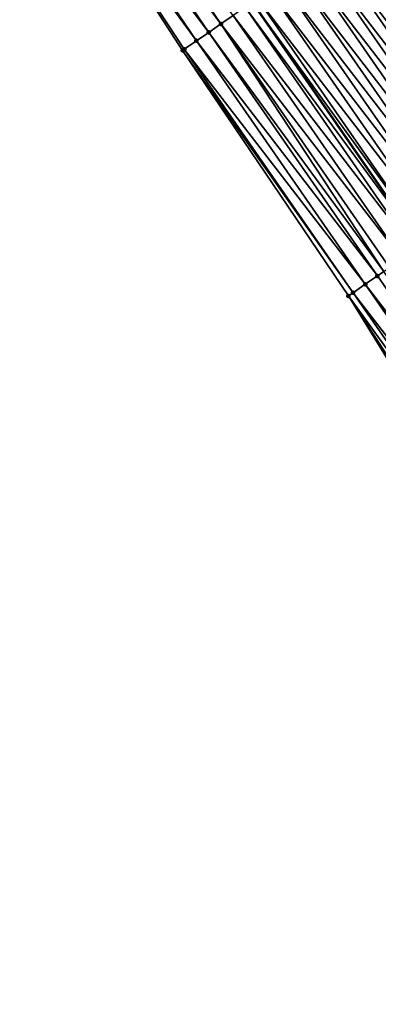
# Model space of a CAD drawing. Header units: feet. Extents: x 2007189 to 2022806, y 818621 to 837694.
# Tile 41 of 256: x 2014088 to 2014112, y 821675 to 821742. Entities that reach past the tile are written whole.
import ezdxf

# ---------------------------------------------------------------- set-up
doc = ezdxf.new("R2010")
doc.units = ezdxf.units.FT
doc.header["$MEASUREMENT"] = 0
for name, color, linetype, lineweight in [('EP_Travel Lane', 172, 'Continuous', 53), ('Road Shots', 141, 'Continuous', 100), ('Road X-Section', 40, 'Continuous', 13)]:
    doc.layers.add(name, color=color, linetype=linetype, lineweight=lineweight)
doc.layers.add('I-77-MM17-21_SB-Surface-Border', color=7, linetype='Continuous')
doc.layers.add('I-77-MM17-21_SB-Surface-TIN', color=7, linetype='Continuous')

msp = doc.modelspace()

# ---------------------------------------------------------------- linework, layer by layer
at = {"layer": 'EP_Travel Lane'}
msp.add_polyline3d([(2014103.967759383, 821742.8905130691, 273.0482070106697), (2014115.35744115, 821726.4518328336, 272.8362123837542), (2014126.747178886, 821710.0130718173, 272.6334421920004), (2014138.112633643, 821693.5743221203, 272.4467192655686), (2014149.481169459, 821677.1208696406, 272.2454380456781), (2014160.943980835, 821660.6373815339, 272.049249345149), (2014172.491307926, 821644.3088615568, 271.8410626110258), (2014184.038669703, 821627.9802925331, 271.6387938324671), (2014195.609418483, 821611.6234153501, 271.4466981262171), (2014207.159632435, 821595.2969301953, 271.2505455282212), (2014218.745741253, 821578.8553369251, 271.0737255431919), (2014230.172752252, 821562.4380685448, 270.881073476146)], dxfattribs=at)
at = {"layer": 'I-77-MM17-21_SB-Surface-Border', "color": 3, "linetype": 'Continuous', "lineweight": -3}
msp.add_polyline3d([(2014212.196631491, 821574.1095109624, 271.3089148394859), (2014200.349238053, 821590.4759233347, 271.4998703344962), (2014188.534663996, 821606.6152971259, 271.7034358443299), (2014177.381174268, 821623.3031581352, 271.8789807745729), (2014165.894532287, 821639.6743001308, 272.0859169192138), (2014154.133084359, 821655.8525515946, 272.2889714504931), (2014142.700344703, 821672.4330558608, 272.4744079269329), (2014132.283719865, 821689.54464864, 272.6389486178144), (2014120.968707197, 821706.0069254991, 272.8250562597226), (2014110.46914879, 821723.0628803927, 272.9949877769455), (2014099.279931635, 821739.6403295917, 273.2166061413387), (2014088.284286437, 821756.5974033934, 273.421845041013)], dxfattribs=at)
at = {"layer": 'I-77-MM17-21_SB-Surface-TIN', "color": 128, "linetype": 'Continuous', "lineweight": -3}
for points in [[(2014101.858656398, 821741.4281741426, 273.1276161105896), (2014090.530341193, 821758.1121007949, 273.3408138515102), (2014089.701246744, 821757.5529921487, 273.3693297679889)], [(2014101.858656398, 821741.4281741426, 273.1276161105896), (2014102.680455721, 821741.9979512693, 273.0977911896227), (2014090.530341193, 821758.1121007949, 273.3408138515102)], [(2014101.036850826, 821740.858406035, 273.1564105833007), (2014089.701246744, 821757.5529921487, 273.3693297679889), (2014088.872165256, 821756.9938642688, 273.4001182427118)], [(2014101.036850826, 821740.858406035, 273.1564105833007), (2014101.858656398, 821741.4281741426, 273.1276161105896), (2014089.701246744, 821757.5529921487, 273.3693297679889)], [(2014100.215041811, 821740.2886428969, 273.1846372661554), (2014088.872165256, 821756.9938642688, 273.4001182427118), (2014088.284286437, 821756.5974033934, 273.421845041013)], [(2014100.215041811, 821740.2886428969, 273.1846372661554), (2014101.036850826, 821740.858406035, 273.1564105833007), (2014088.872165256, 821756.9938642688, 273.4001182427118)], [(2014099.279931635, 821739.6403295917, 273.2166061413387), (2014099.393232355, 821739.718880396, 273.2127911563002), (2014088.284286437, 821756.5974033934, 273.421845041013)], [(2014099.393232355, 821739.718880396, 273.2127911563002), (2014100.215041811, 821740.2886428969, 273.1846372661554), (2014088.284286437, 821756.5974033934, 273.421845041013)], [(2014123.931638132, 821732.396728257, 272.5128499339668), (2014112.542024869, 821748.8353095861, 272.7361449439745), (2014111.720233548, 821748.2655209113, 272.76728929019)], [(2014123.109850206, 821731.8269346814, 272.5445543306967), (2014111.720233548, 821748.2655209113, 272.76728929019), (2014110.898447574, 821747.695724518, 272.7993154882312)], [(2014123.109850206, 821731.8269346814, 272.5445543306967), (2014123.931638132, 821732.396728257, 272.5128499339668), (2014111.720233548, 821748.2655209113, 272.76728929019)], [(2014122.288064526, 821731.2571378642, 272.5766290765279), (2014110.898447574, 821747.695724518, 272.7993154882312), (2014110.076668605, 821747.1259180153, 272.8324967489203)], [(2014122.288064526, 821731.2571378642, 272.5766290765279), (2014123.109850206, 821731.8269346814, 272.5445543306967), (2014110.898447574, 821747.695724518, 272.7993154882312)], [(2014121.466285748, 821730.6873310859, 272.6098419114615), (2014110.076668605, 821747.1259180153, 272.8324967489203), (2014109.25488264, 821746.5561216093, 272.86452438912)], [(2014121.466285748, 821730.6873310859, 272.6098419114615), (2014122.288064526, 821731.2571378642, 272.5766290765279), (2014110.076668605, 821747.1259180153, 272.8324967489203)], [(2014120.644504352, 821730.117528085, 272.6426231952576), (2014109.25488264, 821746.5561216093, 272.86452438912), (2014108.433079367, 821745.9863501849, 272.8936978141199)], [(2014120.644504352, 821730.117528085, 272.6426231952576), (2014121.466285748, 821730.6873310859, 272.6098419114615), (2014109.25488264, 821746.5561216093, 272.86452438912)], [(2014119.000914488, 821728.9779611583, 272.7037212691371), (2014107.611268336, 821745.4165899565, 272.9215920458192), (2014106.789462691, 821744.8468219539, 272.9503745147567)], [(2014119.822717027, 821729.5477336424, 272.6744266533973), (2014108.433079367, 821745.9863501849, 272.8936978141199), (2014107.611268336, 821745.4165899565, 272.9215920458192)], [(2014119.000914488, 821728.9779611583, 272.7037212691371), (2014119.822717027, 821729.5477336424, 272.6744266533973), (2014107.611268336, 821745.4165899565, 272.9215920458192)], [(2014119.822717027, 821729.5477336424, 272.6744266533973), (2014120.644504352, 821730.117528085, 272.6426231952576), (2014108.433079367, 821745.9863501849, 272.8936978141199)], [(2014118.179107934, 821728.4081944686, 272.7323538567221), (2014106.789462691, 821744.8468219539, 272.9503745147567), (2014105.967666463, 821744.2770403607, 272.9807097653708)], [(2014118.179107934, 821728.4081944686, 272.7323538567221), (2014119.000914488, 821728.9779611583, 272.7037212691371), (2014106.789462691, 821744.8468219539, 272.9503745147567)], [(2014117.357303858, 821727.8384242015, 272.7613951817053), (2014105.967666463, 821744.2770403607, 272.9807097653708), (2014105.145854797, 821743.7072810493, 273.0084992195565)], [(2014117.357303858, 821727.8384242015, 272.7613951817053), (2014118.179107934, 821728.4081944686, 272.7323538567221), (2014105.967666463, 821744.2770403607, 272.9807097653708)], [(2014116.535503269, 821727.2686489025, 272.7910114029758), (2014105.145854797, 821743.7072810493, 273.0084992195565), (2014104.324033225, 821743.1375360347, 273.0346552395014)], [(2014116.535503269, 821727.2686489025, 272.7910114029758), (2014117.357303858, 821727.8384242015, 272.7613951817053), (2014105.145854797, 821743.7072810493, 273.0084992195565)], [(2014103.502242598, 821742.5677463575, 273.0659141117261), (2014115.35744115, 821726.4518328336, 272.8362123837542), (2014103.967759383, 821742.8905130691, 273.0482070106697)], [(2014115.713714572, 821726.6988564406, 272.8225885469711), (2014104.324033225, 821743.1375360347, 273.0346552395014), (2014103.967759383, 821742.8905130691, 273.0482070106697)], [(2014115.713714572, 821726.6988564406, 272.8225885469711), (2014103.967759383, 821742.8905130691, 273.0482070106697), (2014115.35744115, 821726.4518328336, 272.8362123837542)], [(2014115.713714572, 821726.6988564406, 272.8225885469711), (2014116.535503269, 821727.2686489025, 272.7910114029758), (2014104.324033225, 821743.1375360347, 273.0346552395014)], [(2014114.891924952, 821726.1290653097, 272.8540136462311), (2014103.502242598, 821742.5677463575, 273.0659141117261), (2014102.680455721, 821741.9979512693, 273.0977911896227)], [(2014114.891924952, 821726.1290653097, 272.8540136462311), (2014115.35744115, 821726.4518328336, 272.8362123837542), (2014103.502242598, 821742.5677463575, 273.0659141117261)], [(2014112.866464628, 821724.7248202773, 272.9225112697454), (2014101.858656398, 821741.4281741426, 273.1276161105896), (2014101.036850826, 821740.858406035, 273.1564105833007)], [(2014114.070120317, 821725.5592958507, 272.8829626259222), (2014102.680455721, 821741.9979512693, 273.0977911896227), (2014101.858656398, 821741.4281741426, 273.1276161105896)], [(2014112.866464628, 821724.7248202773, 272.9225112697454), (2014113.248305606, 821724.9895409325, 272.9102502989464), (2014101.858656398, 821741.4281741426, 273.1276161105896)], [(2014113.248305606, 821724.9895409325, 272.9102502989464), (2014114.070120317, 821725.5592958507, 272.8829626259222), (2014101.858656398, 821741.4281741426, 273.1276161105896)], [(2014114.070120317, 821725.5592958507, 272.8829626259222), (2014114.891924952, 821726.1290653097, 272.8540136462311), (2014102.680455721, 821741.9979512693, 273.0977911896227)], [(2014112.42648225, 821724.4197984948, 272.9361120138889), (2014101.036850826, 821740.858406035, 273.1564105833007), (2014100.215041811, 821740.2886428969, 273.1846372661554)], [(2014112.42648225, 821724.4197984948, 272.9361120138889), (2014112.866464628, 821724.7248202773, 272.9225112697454), (2014101.036850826, 821740.858406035, 273.1564105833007)], [(2014111.604650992, 821723.8500674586, 272.9606710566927), (2014100.215041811, 821740.2886428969, 273.1846372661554), (2014099.393232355, 821739.718880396, 273.2127911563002)], [(2014111.604650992, 821723.8500674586, 272.9606710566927), (2014112.42648225, 821724.4197984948, 272.9361120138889), (2014100.215041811, 821740.2886428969, 273.1846372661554)], [(2014110.782819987, 821723.2803360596, 272.9852715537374), (2014099.393232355, 821739.718880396, 273.2127911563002), (2014099.279931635, 821739.6403295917, 273.2166061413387)], [(2014110.46914879, 821723.0628803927, 272.9949877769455), (2014110.782819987, 821723.2803360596, 272.9852715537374), (2014099.279931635, 821739.6403295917, 273.2166061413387)], [(2014110.782819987, 821723.2803360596, 272.9852715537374), (2014111.604650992, 821723.8500674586, 272.9606710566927), (2014099.393232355, 821739.718880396, 273.2127911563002)], [(2014123.816224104, 821707.981031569, 272.7340169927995), (2014112.42648225, 821724.4197984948, 272.9361120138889), (2014111.604650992, 821723.8500674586, 272.9606710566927)], [(2014123.816224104, 821707.981031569, 272.7340169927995), (2014112.866464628, 821724.7248202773, 272.9225112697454), (2014112.42648225, 821724.4197984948, 272.9361120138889)], [(2014122.994402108, 821707.4112871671, 272.7601027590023), (2014111.604650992, 821723.8500674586, 272.9606710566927), (2014110.782819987, 821723.2803360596, 272.9852715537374)], [(2014122.994402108, 821707.4112871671, 272.7601027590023), (2014123.816224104, 821707.981031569, 272.7340169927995), (2014111.604650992, 821723.8500674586, 272.9606710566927)], [(2014122.172583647, 821706.8415376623, 272.7867715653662), (2014110.782819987, 821723.2803360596, 272.9852715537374), (2014110.46914879, 821723.0628803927, 272.9949877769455)], [(2014120.968707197, 821706.0069254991, 272.8250562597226), (2014121.350763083, 821706.2717911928, 272.8130935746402), (2014110.46914879, 821723.0628803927, 272.9949877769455)], [(2014121.350763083, 821706.2717911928, 272.8130935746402), (2014122.172583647, 821706.8415376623, 272.7867715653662), (2014110.46914879, 821723.0628803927, 272.9949877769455)], [(2014122.172583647, 821706.8415376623, 272.7867715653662), (2014122.994402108, 821707.4112871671, 272.7601027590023), (2014110.782819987, 821723.2803360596, 272.9852715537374)]]:
    msp.add_3dface(points, dxfattribs=at)
at = {"layer": 'Road Shots', "lineweight": 100}
for p in [(2014101.858656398, 821741.4281741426, 273.1276161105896), (2014101.036850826, 821740.858406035, 273.1564105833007), (2014100.215041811, 821740.2886428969, 273.1846372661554), (2014099.279931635, 821739.6403295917, 273.2166061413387), (2014099.393232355, 821739.718880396, 273.2127911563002), (2014112.42648225, 821724.4197984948, 272.9361120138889), (2014111.604650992, 821723.8500674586, 272.9606710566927), (2014110.46914879, 821723.0628803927, 272.9949877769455), (2014110.46914879, 821723.0628803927, 272.9949877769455), (2014110.782819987, 821723.2803360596, 272.9852715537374)]:
    msp.add_point(p, dxfattribs=at)
at = {"layer": 'Road X-Section', "extrusion": (-0.5694838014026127, 0.8219335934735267, 0.01064743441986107), "elevation": -471578.5898060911, "flags": 128}
msp.add_lwpolyline([(-2123573.784982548, 5293.664294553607), (-2123572.784982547, 5293.724309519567), (-2123571.784982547, 5293.766975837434), (-2123571.728734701, 5293.768885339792), (-2123570.784982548, 5293.796404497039), (-2123569.784982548, 5293.827174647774), (-2123568.784982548, 5293.86040999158), (-2123567.784982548, 5293.89288830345), (-2123566.784982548, 5293.924581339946), (-2123565.784982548, 5293.956608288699), (-2123564.784982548, 5293.988803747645), (-2123563.784982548, 5294.020577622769), (-2123562.784982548, 5294.0489956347), (-2123561.784982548, 5294.07521440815), (-2123560.784982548, 5294.106140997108), (-2123559.784982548, 5294.138354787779), (-2123558.784982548, 5294.169500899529), (-2123557.784982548, 5294.201528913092), (-2123556.784982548, 5294.234712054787), (-2123555.784982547, 5294.266741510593), (-2123554.784982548, 5294.295916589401), (-2123553.784982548, 5294.323812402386), (-2123552.784982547, 5294.352596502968), (-2123551.784982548, 5294.382933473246), (-2123550.784982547, 5294.410724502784), (-2123549.784982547, 5294.436882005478), (-2123548.784982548, 5294.468142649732), (-2123547.784982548, 5294.500021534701), (-2123546.784982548, 5294.529848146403), (-2123545.784982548, 5294.55864425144), (-2123544.784982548, 5294.586872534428), (-2123543.784982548, 5294.615028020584), (-2123543.647115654, 5294.618843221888)], dxfattribs=at)
at = {"layer": 'Road X-Section', "extrusion": (-0.5694838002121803, 0.8219335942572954, 0.01064743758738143), "elevation": -471598.5867635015, "flags": 128}
msp.add_lwpolyline([(-2123574.785654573, 5293.602282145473), (-2123573.785654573, 5293.668660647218), (-2123572.785654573, 5293.721843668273), (-2123572.009311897, 5293.751081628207), (-2123571.785654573, 5293.758122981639), (-2123570.785654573, 5293.78666021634), (-2123569.785654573, 5293.815888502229), (-2123568.785654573, 5293.848712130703), (-2123567.785654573, 5293.881921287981), (-2123566.785654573, 5293.915990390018), (-2123565.785654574, 5293.948964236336), (-2123564.785654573, 5293.980092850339), (-2123563.785654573, 5294.010337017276), (-2123562.785654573, 5294.038338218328), (-2123561.785654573, 5294.064985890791), (-2123560.785654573, 5294.096219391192), (-2123559.785654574, 5294.129469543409), (-2123558.785654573, 5294.16117573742), (-2123557.785654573, 5294.193252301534), (-2123556.785654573, 5294.226467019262), (-2123555.785654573, 5294.259250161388), (-2123554.785654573, 5294.291055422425), (-2123553.785654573, 5294.320351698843), (-2123552.785654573, 5294.348985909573), (-2123551.785654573, 5294.378028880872), (-2123550.785654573, 5294.407646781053), (-2123549.785654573, 5294.439225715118), (-2123548.785654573, 5294.470652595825), (-2123547.785654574, 5294.499603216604), (-2123546.785654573, 5294.526892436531), (-2123546.321026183, 5294.53915410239), (-2123545.785654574, 5294.552755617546), (-2123544.785654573, 5294.577316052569), (-2123543.785654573, 5294.601917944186), (-2123543.403978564, 5294.611634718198), (-2123543.403978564, 5294.611634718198)], dxfattribs=at)

doc.saveas('drawing.dxf')
